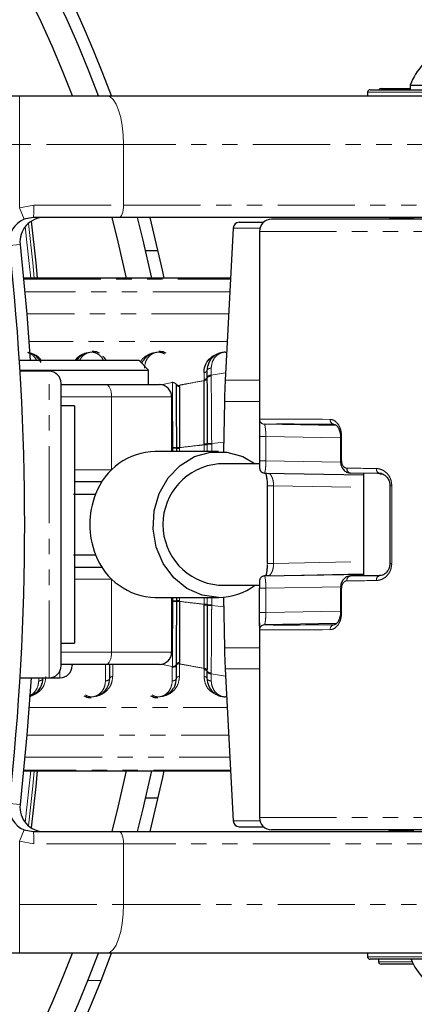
# Model space of a CAD drawing. Header units: millimetres. Extents: x 186 to 9508, y 327 to 8143.
# Tile 30 of 53: x 891 to 923, y 6103 to 6184. Entities that reach past the tile are written whole.
import ezdxf

# ---------------------------------------------------------------- set-up
doc = ezdxf.new("R2010")
doc.units = ezdxf.units.MM
doc.linetypes.add('PHANTOM', pattern=[12.7, 6.35, -1.27, 1.27, -1.27, 1.27, -1.27])
doc.layers.add('COMPONENT_GEOMETRY', color=7, linetype='Continuous')
doc.styles.add('SLDTEXTSTYLE0', font='TXT', dxfattribs={"width": 0.75})
doc.dimstyles.new('SLDDIMSTYLE0', dxfattribs={"dimtxt": 50, "dimasz": 3.302, "dimexe": 0, "dimexo": 0.0625, "dimgap": 12.5, "dimtad": 0, "dimtih": 1, "dimtoh": 1, "dimdec": 0, "dimrnd": 1e-09, "dimzin": 12, "dimdsep": 46, "dimtxsty": 'SLDTEXTSTYLE0', "dimsah": 1, "dimcen": 0.09, "dimadec": 0, "dimazin": 3, "dimtfac": 1, "dimtdec": 0, "dimtofl": 0, "dimtmove": 0, "dimatfit": 3, "dimfxl": 1, "dimfrac": 2, "dimtolj": 1, "dimtzin": 12, "dimarcsym": 0})

# ---------------------------------------------------------------- blocks, each defined once
blk = doc.blocks.new('_D_1')
at = {"layer": 'COMPONENT_GEOMETRY', "color": 7}
for p, q in [((4754.756, 6141.299), (4754.756, 3836.631)), ((349.81, 5690.113), (349.81, 3836.631)), ((349.81, 3839.806), (2478.394, 3839.806)), ((4754.756, 3839.806), (2626.172, 3839.806))]:
    blk.add_line(p, q, dxfattribs=at)
for points in [[(349.81, 3839.806), (353.112, 3839.298), (353.112, 3840.314)], [(4754.756, 3839.806), (4751.454, 3840.314), (4751.454, 3839.298)]]:
    blk.add_solid(points, dxfattribs=at)
at = {"layer": 'COMPONENT_GEOMETRY', "color": 7, "insert": (2478.394, 3864.571), "char_height": 50, "attachment_point": 1, "style": 'SLDTEXTSTYLE0'}
blk.add_mtext('4405', dxfattribs=at)

msp = doc.modelspace()

# ---------------------------------------------------------------- linework, layer by layer
at = {"color": 7, "linetype": 'Continuous', "lineweight": 25}
for p, q in [((919.551, 6178.119), (919.551, 6177.819)), ((919.551, 6178.119), (919.551, 6177.819)), ((919.751, 6178.319), (936.851, 6178.319)), ((920.651, 6178.419), (923.051, 6178.419)), ((923.051, 6178.699), (923.051, 6178.319)), ((923.051, 6178.699), (933.551, 6178.699)), ((880.669, 6177.819), (890.893, 6177.819)), ((890.893, 6177.819), (898.076, 6177.819)), ((898.076, 6177.819), (940.484, 6177.819)), ((892.019, 6167.819), (891.269, 6167.673)), ((899.102, 6167.819), (892.019, 6167.819)), ((941.51, 6167.819), (899.102, 6167.819)), ((908.975, 6167.419), (910.976, 6167.419)), ((945.081, 6167.669), (911.638, 6167.669)), ((921.445, 6167.719), (923.301, 6167.719)), ((923.301, 6167.819), (923.301, 6167.669)), ((923.301, 6167.819), (923.301, 6167.669)), ((908.476, 6166.945), (907.82, 6154.441)), ((910.638, 6166.669), (910.638, 6150.658)), ((902.272, 6165.069), (901.246, 6165.069)), ((908.26, 6162.827), (891.221, 6162.827)), ((890.872, 6156.069), (900.71, 6156.069)), ((901.51, 6155.269), (900.71, 6156.069)), ((890.922, 6155.269), (901.51, 6155.269)), ((901.51, 6154.069), (901.51, 6155.269)), ((893.31, 6155.169), (890.928, 6155.169)), ((906.32, 6155.217), (906.32, 6154.643)), ((894.31, 6130.969), (894.31, 6154.169)), ((894.31, 6154.069), (898.013, 6154.069)), ((898.013, 6154.069), (902.41, 6154.069)), ((903.41, 6153.069), (903.41, 6148.569)), ((895.41, 6152.319), (894.31, 6152.319)), ((895.41, 6152.319), (895.41, 6132.819)), ((907.76, 6152.697), (907.687, 6148.552)), ((916.979, 6150.704), (911.055, 6150.813)), ((910.64, 6149.805), (910.64, 6147.805)), ((917.313, 6149.805), (917.313, 6147.805)), ((903.828, 6148.569), (903.828, 6148.83)), ((907.276, 6148.569), (902.065, 6148.569)), ((910.681, 6147.549), (907.276, 6147.549)), ((917.313, 6147.805), (917.313, 6147.805)), ((911.048, 6146.801), (919.201, 6146.65)), ((920.694, 6146.753), (918.13, 6146.801)), ((919.201, 6146.781), (919.201, 6138.358)), ((897.675, 6146.069), (895.41, 6146.069)), ((911.277, 6145.761), (911.277, 6139.377)), ((911.277, 6145.761), (911.277, 6145.761)), ((921.383, 6145.761), (921.383, 6139.377)), ((895.41, 6139.069), (897.675, 6139.069)), ((911.048, 6138.338), (919.201, 6138.488)), ((920.569, 6138.383), (918.13, 6138.338)), ((907.276, 6137.589), (910.641, 6137.589)), ((910.64, 6135.333), (910.64, 6137.334)), ((917.313, 6137.334), (917.313, 6135.333)), ((917.313, 6137.334), (917.314, 6137.334)), ((902.065, 6136.569), (907.276, 6136.569)), ((903.41, 6136.569), (903.41, 6132.069)), ((903.828, 6136.309), (903.828, 6136.569)), ((907.687, 6136.587), (907.76, 6132.442)), ((910.638, 6134.481), (910.638, 6118.469)), ((916.987, 6134.435), (911.055, 6134.325)), ((894.31, 6132.819), (895.41, 6132.819)), ((898.013, 6131.069), (894.31, 6131.069)), ((895.21, 6131.069), (895.21, 6130.97)), ((902.41, 6131.069), (898.013, 6131.069)), ((898.31, 6129.922), (898.31, 6131.069)), ((903.81, 6129.922), (903.81, 6131.019)), ((906.32, 6130.496), (906.32, 6129.922)), ((907.82, 6130.698), (908.476, 6118.193)), ((890.931, 6129.969), (893.31, 6129.969)), ((893.31, 6129.969), (894.21, 6129.969)), ((891.221, 6122.311), (908.26, 6122.311)), ((902.272, 6120.069), (901.246, 6120.069)), ((891.269, 6117.465), (892.019, 6117.319)), ((892.019, 6117.319), (899.102, 6117.319)), ((899.102, 6117.319), (941.51, 6117.319)), ((908.975, 6117.719), (910.976, 6117.719)), ((945.081, 6117.469), (911.638, 6117.469)), ((921.445, 6117.419), (923.301, 6117.419)), ((923.301, 6117.469), (923.301, 6117.319)), ((923.301, 6117.469), (923.301, 6117.319)), ((890.893, 6107.319), (880.669, 6107.319)), ((898.076, 6107.319), (890.893, 6107.319)), ((940.484, 6107.319), (898.076, 6107.319)), ((919.551, 6107.319), (919.551, 6107.019)), ((919.551, 6107.319), (919.551, 6107.019)), ((936.851, 6106.819), (919.751, 6106.819)), ((936.851, 6106.819), (919.751, 6106.819)), ((920.451, 6106.819), (920.451, 6106.619)), ((923.315, 6106.419), (920.651, 6106.419))]:
    msp.add_line(p, q, dxfattribs=at)
at = {"color": 8, "linetype": 'PHANTOM', "lineweight": 18}
for p, q in [((937.051, 6178.119), (919.551, 6178.119)), ((890.893, 6177.819), (890.893, 6173.819)), ((890.893, 6173.819), (880.985, 6173.819)), ((899.444, 6173.819), (890.893, 6173.819)), ((890.893, 6168.6), (890.893, 6173.819)), ((899.444, 6168.819), (899.444, 6173.819)), ((941.852, 6173.819), (899.444, 6173.819)), ((890.893, 6168.6), (892.066, 6168.819)), ((890.893, 6168.6), (891.269, 6167.673)), ((892.066, 6168.819), (899.444, 6168.819)), ((899.444, 6168.819), (941.852, 6168.819)), ((910.677, 6166.945), (908.476, 6166.945)), ((910.638, 6166.669), (945.319, 6166.669)), ((890.931, 6165.598), (890.042, 6165.499)), ((908.26, 6162.827), (891.221, 6162.827)), ((891.228, 6162.755), (908.256, 6162.755)), ((908.201, 6161.7), (891.328, 6161.7)), ((908.106, 6159.895), (891.487, 6159.895)), ((907.986, 6157.607), (891.666, 6157.607)), ((906.665, 6155.424), (906.665, 6154.842)), ((893.31, 6129.969), (893.31, 6155.169)), ((906.074, 6154.501), (906.074, 6155.069)), ((906.074, 6154.397), (906.074, 6154.501)), ((906.32, 6154.643), (906.32, 6154.581)), ((906.665, 6154.842), (907.852, 6155.049)), ((906.665, 6154.842), (906.666, 6154.777)), ((907.82, 6154.441), (910.638, 6154.441)), ((902.507, 6154.05), (903.465, 6154.242)), ((903.465, 6154.242), (903.465, 6154.31)), ((903.811, 6154.053), (903.81, 6154.119)), ((904.057, 6154.028), (904.057, 6153.984)), ((904.057, 6153.984), (904.057, 6153.919)), ((898.464, 6153.069), (894.31, 6153.069)), ((898.464, 6153.069), (898.464, 6147.069)), ((903.41, 6153.069), (898.464, 6153.069)), ((910.638, 6152.697), (907.76, 6152.697)), ((911.17, 6149.805), (910.64, 6149.805)), ((911.17, 6149.805), (917.313, 6149.692)), ((911.17, 6147.805), (911.17, 6149.805)), ((917.313, 6149.805), (917.41, 6149.805)), ((917.41, 6147.805), (917.41, 6149.805)), ((903.51, 6148.849), (903.41, 6148.837)), ((903.51, 6148.849), (903.51, 6148.895)), ((903.51, 6148.569), (903.51, 6148.849)), ((903.828, 6148.874), (903.828, 6148.904)), ((903.828, 6148.83), (903.828, 6148.874)), ((904.056, 6148.89), (904.056, 6148.86)), ((904.056, 6148.86), (904.056, 6148.815)), ((904.056, 6148.815), (904.056, 6148.569)), ((906.075, 6149.154), (906.075, 6149.194)), ((906.075, 6149.127), (906.075, 6149.154)), ((906.075, 6148.569), (906.075, 6149.127)), ((906.338, 6149.209), (906.338, 6149.168)), ((906.338, 6149.168), (906.338, 6149.139)), ((906.338, 6149.139), (906.338, 6148.569)), ((907.701, 6149.336), (906.707, 6149.227)), ((906.707, 6149.227), (906.707, 6149.185)), ((911.17, 6147.805), (910.64, 6147.805)), ((917.32, 6147.691), (911.17, 6147.805)), ((917.313, 6147.805), (917.41, 6147.805)), ((895.41, 6147.069), (898.464, 6147.069)), ((898.464, 6147.069), (898.464, 6147.044)), ((919.201, 6146.631), (911.372, 6146.776)), ((911.807, 6145.761), (911.277, 6145.761)), ((911.807, 6145.761), (919.201, 6145.625)), ((911.807, 6145.761), (911.807, 6139.377)), ((921.383, 6145.761), (921.538, 6145.761)), ((921.538, 6145.761), (921.538, 6139.377)), ((911.807, 6139.377), (911.277, 6139.377)), ((911.807, 6139.377), (919.201, 6139.514)), ((921.383, 6139.377), (921.538, 6139.377)), ((919.201, 6138.507), (911.372, 6138.363)), ((898.464, 6138.069), (895.41, 6138.069)), ((898.464, 6138.095), (898.464, 6138.069)), ((898.464, 6138.069), (898.464, 6132.069)), ((917.331, 6137.447), (911.17, 6137.334)), ((911.17, 6137.334), (910.64, 6137.334)), ((911.17, 6137.334), (911.17, 6135.333)), ((917.314, 6137.334), (917.41, 6137.334)), ((917.41, 6137.334), (917.41, 6135.333)), ((903.51, 6136.289), (903.41, 6136.302)), ((903.51, 6136.244), (903.51, 6136.289)), ((903.828, 6136.265), (903.828, 6136.309)), ((903.828, 6136.235), (903.828, 6136.264)), ((904.056, 6136.569), (904.056, 6136.323)), ((904.056, 6136.323), (904.056, 6136.279)), ((904.056, 6136.279), (904.056, 6136.248)), ((906.075, 6136.012), (906.075, 6136.569)), ((906.075, 6135.984), (906.075, 6136.012)), ((906.075, 6135.944), (906.075, 6135.984)), ((906.338, 6136.569), (906.338, 6136)), ((906.338, 6136), (906.338, 6135.971)), ((906.338, 6135.971), (906.338, 6135.93)), ((906.707, 6136.569), (906.707, 6135.954)), ((906.707, 6135.954), (906.707, 6135.912)), ((907.701, 6135.803), (906.707, 6135.912)), ((911.17, 6135.333), (910.64, 6135.333)), ((911.17, 6135.333), (917.313, 6135.447)), ((917.41, 6135.333), (917.313, 6135.333)), ((894.31, 6132.069), (898.464, 6132.069)), ((898.464, 6132.069), (903.41, 6132.069)), ((910.638, 6132.442), (907.76, 6132.442)), ((897.965, 6129.715), (897.965, 6131.069)), ((898.557, 6131.069), (898.557, 6130.069)), ((902.507, 6131.089), (903.465, 6130.896)), ((903.81, 6131.019), (903.811, 6131.086)), ((904.057, 6131.22), (904.057, 6131.111)), ((904.057, 6131.111), (904.057, 6130.069)), ((894.21, 6129.969), (894.21, 6130.533)), ((903.465, 6129.715), (903.465, 6130.828)), ((906.074, 6130.699), (906.074, 6130.742)), ((906.074, 6130.637), (906.074, 6130.699)), ((906.074, 6130.069), (906.074, 6130.637)), ((906.32, 6130.601), (906.32, 6130.558)), ((906.32, 6130.558), (906.32, 6130.496)), ((906.666, 6130.361), (906.665, 6130.297)), ((906.665, 6130.297), (907.852, 6130.089)), ((906.665, 6130.297), (906.665, 6129.715)), ((907.82, 6130.698), (910.638, 6130.698)), ((892.465, 6129.715), (892.465, 6129.969)), ((891.666, 6127.531), (907.986, 6127.531)), ((891.487, 6125.244), (908.106, 6125.244)), ((891.328, 6123.439), (908.201, 6123.439)), ((891.221, 6122.312), (908.26, 6122.312)), ((908.256, 6122.384), (891.228, 6122.384)), ((890.931, 6119.541), (890.042, 6119.64)), ((910.677, 6118.193), (908.476, 6118.193)), ((910.638, 6118.469), (945.319, 6118.469)), ((890.893, 6116.539), (891.269, 6117.465)), ((890.893, 6116.539), (890.893, 6111.319)), ((892.066, 6116.319), (890.893, 6116.539)), ((899.444, 6116.319), (892.066, 6116.319)), ((899.444, 6116.319), (899.444, 6111.319)), ((941.852, 6116.319), (899.444, 6116.319)), ((880.985, 6111.319), (890.893, 6111.319)), ((890.893, 6107.319), (890.893, 6111.319)), ((890.893, 6111.319), (899.444, 6111.319)), ((899.444, 6111.319), (941.852, 6111.319)), ((919.551, 6107.019), (937.051, 6107.019)), ((920.451, 6106.619), (923.214, 6106.619)), ((897.59, 6105.069), (896.513, 6105.069))]:
    msp.add_line(p, q, dxfattribs=at)
at = {"color": 8, "linetype": 'PHANTOM', "lineweight": 18, "flags": 128}
for points in [[(898.076, 6177.819), (898.343, 6177.742), (898.599, 6177.515), (898.836, 6177.145), (899.043, 6176.648), (899.213, 6176.042), (899.34, 6175.35), (899.417, 6174.6), (899.444, 6173.819)], [(899.444, 6168.819), (899.437, 6168.624), (899.418, 6168.437), (899.386, 6168.264), (899.344, 6168.112), (899.292, 6167.988), (899.233, 6167.895), (899.168, 6167.838), (899.102, 6167.819)], [(891.8, 6162.827), (891.679, 6164.043), (891.349, 6167.059)], [(891.612, 6167.333), (891.97, 6164.072), (892.093, 6162.827)], [(898.013, 6154.069), (898.101, 6154.05), (898.186, 6153.993), (898.264, 6153.901), (898.332, 6153.776), (898.388, 6153.625), (898.429, 6153.452), (898.455, 6153.264), (898.464, 6153.069)], [(898.013, 6131.069), (898.101, 6131.088), (898.186, 6131.145), (898.264, 6131.238), (898.332, 6131.362), (898.388, 6131.514), (898.429, 6131.687), (898.455, 6131.874), (898.464, 6132.069)], [(891.349, 6118.08), (891.679, 6121.096), (891.8, 6122.311)], [(892.093, 6122.311), (891.97, 6121.066), (891.612, 6117.806)], [(899.102, 6117.319), (899.168, 6117.3), (899.233, 6117.243), (899.292, 6117.151), (899.344, 6117.026), (899.386, 6116.875), (899.418, 6116.702), (899.437, 6116.514), (899.444, 6116.319)], [(898.076, 6107.319), (898.343, 6107.396), (898.599, 6107.624), (898.836, 6107.993), (899.043, 6108.491), (899.213, 6109.097), (899.34, 6109.789), (899.417, 6110.539), (899.444, 6111.319)]]:
    msp.add_lwpolyline(points, dxfattribs=at)
at = {"color": 7, "linetype": 'Continuous', "lineweight": 25, "flags": 128}
for points in [[(891.839, 6167.502), (892.214, 6164.097), (892.34, 6162.827)], [(899.693, 6162.827), (899.016, 6165.803), (898.501, 6167.819)], [(900.57, 6167.819), (901.012, 6166.058), (901.737, 6162.827)], [(901.603, 6167.819), (902.644, 6163.373), (902.758, 6162.827)], [(890.931, 6165.598), (891.491, 6159.856), (891.772, 6156.069)], [(907.276, 6136.569), (905.932, 6136.758), (904.672, 6137.311), (903.576, 6138.195), (902.712, 6139.354), (902.136, 6140.715), (901.882, 6142.193), (901.967, 6143.694), (902.385, 6145.124), (903.111, 6146.394), (904.099, 6147.423), (905.286, 6148.148), (906.598, 6148.522), (907.953, 6148.522), (909.265, 6148.148), (910.29, 6147.549)], [(911.048, 6138.338), (910.971, 6138.329), (910.928, 6138.317)], [(891.828, 6129.969), (891.491, 6125.282), (890.931, 6119.541)], [(892.34, 6122.311), (892.214, 6121.041), (891.839, 6117.636)], [(898.501, 6117.319), (899.016, 6119.335), (899.693, 6122.311)], [(901.737, 6122.311), (901.012, 6119.081), (900.57, 6117.319)], [(902.758, 6122.311), (902.644, 6121.765), (901.603, 6117.319)]]:
    msp.add_lwpolyline(points, dxfattribs=at)
at = {"color": 7, "linetype": 'Continuous', "lineweight": 25}
for centre, radius, start, end in [((803.81, 6142.569), 101, 90, 339.57323), ((803.81, 6142.569), 101, 20.42677, 90), ((803.81, 6142.569), 100, 20.6403, 339.3597), ((803.81, 6142.569), 98, 21.0814, 338.9186), ((928.301, 6176.62), 5.647, 117.70087, 158.38979), ((919.751, 6178.119), 0.2, 90, 180), ((920.651, 6178.219), 0.2, 90, 150), ((892.019, 6165.819), 2, 112.04166, 186.35649), ((892.919, 6165.819), 2, 90, 186.35649), ((908.975, 6166.919), 0.5, 90, 177), ((911.638, 6166.669), 1, 90, 180), ((921.445, 6167.219), 0.5, 90, 115.84193), ((683.31, 6142.569), 208, 353.64351, 6.35649), ((893.31, 6154.169), 1, 0, 90), ((957.752, 6151.824), 50, 177, 179), ((902.41, 6153.069), 1, 0, 90), ((902.185, 6143.202), 5.369, 91.28485, 159.64484), ((907.686, 6142.569), 4.997, 94.70681, 265.29319), ((918.197, 6147.155), 0.361, 172.72817, 259.27056), ((911.055, 6147.2), 0.399, 245.26176, 269.07235), ((903.254, 6142.569), 6.595, 157.72302, 202.27698), ((902.21, 6141.972), 5.405, 200.61368, 268.45663), ((907.243, 6141.632), 5.063, 270.37442, 307.01307), ((902.41, 6132.069), 1, 270, 0), ((957.752, 6133.315), 50, 181, 183), ((893.31, 6130.969), 1, 270, 0), ((894.21, 6130.969), 1, 270, 0), ((892.019, 6119.319), 2, 173.64351, 247.95834), ((892.919, 6119.319), 2, 173.64351, 270), ((908.975, 6118.219), 0.5, 183, 270), ((911.638, 6118.469), 1, 180, 270), ((921.445, 6117.919), 0.5, 244.15807, 270), ((919.751, 6107.019), 0.2, 180, 270), ((928.301, 6109.069), 5.647, 203.47789, 242.29913), ((920.651, 6106.619), 0.2, 180, 270)]:
    msp.add_arc(centre, radius, start, end, dxfattribs=at)
at = {"color": 8, "linetype": 'PHANTOM', "lineweight": 18}
for centre, radius, start, end in [((886.701, 6168.57), 5.37, 351.96611, 2.66233), ((906.1, 6154.741), 0.241, 263.77682, 336.05829), ((906.629, 6154.506), 0.338, 83.77682, 156.05829), ((903.505, 6153.906), 0.338, 25.61759, 96.79022), ((904.028, 6154.159), 0.242, 206.04079, 276.883), ((911.062, 6151.213), 0.4, 179.99124, 269.02052), ((916.83, 6151.176), 0.366, 174.07079, 261.52084), ((903.575, 6147.326), 1.525, 80.42762, 92.43389), ((904.006, 6149.971), 1.082, 260.53807, 272.6216), ((904.01, 6149.905), 1.09, 260.43264, 272.43283), ((906.123, 6150.731), 1.537, 268.20123, 278.05155), ((906.128, 6150.841), 1.715, 268.21149, 277.03687), ((906.636, 6146.846), 2.381, 88.28304, 97.18478), ((920.623, 6147.117), 0.354, 170.51852, 254.68342), ((918.197, 6137.983), 0.361, 100.72944, 187.27183), ((920.623, 6138.021), 0.354, 105.31658, 189.48148), ((903.575, 6137.813), 1.525, 267.56611, 279.57238), ((904.01, 6135.234), 1.09, 87.56717, 99.56736), ((904.006, 6135.167), 1.082, 87.3784, 99.46193), ((906.128, 6134.297), 1.715, 82.96313, 91.78851), ((906.123, 6134.408), 1.537, 81.94845, 91.79877), ((906.636, 6138.292), 2.381, 262.81522, 271.71696), ((911.062, 6133.925), 0.4, 90.97948, 180.00876), ((916.83, 6133.963), 0.366, 98.47916, 185.92921), ((903.505, 6131.232), 0.338, 263.20978, 334.38241), ((904.028, 6130.98), 0.242, 83.11699, 153.95921), ((906.1, 6130.501), 0.242, 24.27163, 96.07995), ((906.1, 6130.398), 0.241, 23.94171, 96.22318), ((906.629, 6130.633), 0.338, 203.94171, 276.22318), ((886.701, 6116.569), 5.37, 357.33767, 8.03389)]:
    msp.add_arc(centre, radius, start, end, dxfattribs=at)
for centre, major_axis, ratio, start_param, end_param in [((938.638, 6150.754), (28, -0.453), 0.005884, 2.484714, 3.100424), ((938.631, 6150.354), (27.6, -0.453), 0.005969, 2.484717, 3.100427), ((938.638, 6146.754), (28, -0.453), 0.005884, 2.286203, 2.408156), ((938.631, 6146.354), (27.6, -0.453), 0.005969, 2.286206, 2.408159), ((938.631, 6138.784), (27.6, 0.453), 0.005969, 3.875026, 3.996979), ((938.638, 6138.384), (28, 0.453), 0.005884, 3.875029, 3.996982), ((938.631, 6134.784), (27.6, 0.453), 0.005969, 3.182759, 3.798469), ((938.638, 6134.384), (28, 0.453), 0.005884, 3.182761, 3.798472)]:
    msp.add_ellipse(centre, major_axis=major_axis, ratio=ratio, start_param=start_param, end_param=end_param, dxfattribs=at)
at = {"color": 7, "linetype": 'Continuous', "lineweight": 25}
for centre, major_axis, start_param, end_param in [((938.631, 6146.354), (27.6, -0.453), 3.176984, 3.298937), ((938.631, 6138.784), (27.6, 0.453), 2.984248, 3.106201)]:
    msp.add_ellipse(centre, major_axis=major_axis, ratio=0.005969, start_param=start_param, end_param=end_param, dxfattribs=at)
for points, knots in [([(892.651, 6155.897), (892.549, 6156.06), (892.379, 6156.333), (891.984, 6156.581), (891.71, 6156.689), (891.578, 6156.701), (891.554, 6156.703)], [0, 0, 0, 0, 0.456921, 0.767867, 0.959152, 1, 1, 1, 1]), ([(896.463, 6156.685), (896.429, 6156.676), (896.268, 6156.633), (895.923, 6156.461), (895.68, 6156.241), (895.585, 6156.075), (895.582, 6156.069)], [0, 0, 0, 0, 0.081369, 0.39528, 0.980228, 1, 1, 1, 1]), ([(897.458, 6156.646), (897.351, 6156.699), (897.166, 6156.791), (896.946, 6156.803), (896.854, 6156.808)], [0, 0, 0, 0, 0.582959, 1, 1, 1, 1]), ([(898.017, 6156.069), (897.965, 6156.157), (897.896, 6156.275), (897.78, 6156.371), (897.751, 6156.396)], [0, 0, 0, 0, 0.746078, 1, 1, 1, 1]), ([(901.963, 6156.685), (901.929, 6156.676), (901.769, 6156.633), (901.416, 6156.463), (901.149, 6156.171), (900.976, 6155.932), (900.957, 6155.837), (900.955, 6155.825)], [0, 0, 0, 0, 0.0629719, 0.3059102, 0.7586061, 0.968464, 1, 1, 1, 1]), ([(902.958, 6156.646), (902.851, 6156.699), (902.666, 6156.791), (902.446, 6156.803), (902.354, 6156.808)], [0, 0, 0, 0, 0.582959, 1, 1, 1, 1]), ([(906.074, 6155.069), (906.074, 6155.093), (906.077, 6155.334), (906.189, 6155.77), (906.542, 6156.26), (906.995, 6156.541), (907.3, 6156.664), (907.443, 6156.678), (907.454, 6156.679)], [0, 0, 0, 0, 0.034092, 0.345994, 0.646826, 0.854084, 0.988686, 1, 1, 1, 1]), ([(907.94, 6156.714), (907.897, 6156.72), (907.752, 6156.74), (907.491, 6156.701), (907.139, 6156.586), (906.748, 6156.319), (906.401, 6155.855), (906.348, 6155.44), (906.32, 6155.217)], [0, 0, 0, 0, 0.041508, 0.143391, 0.250153, 0.424353, 0.689715, 1, 1, 1, 1]), ([(906.32, 6154.58), (906.32, 6154.498), (906.322, 6154.052), (906.326, 6153.233), (906.332, 6151.566), (906.335, 6150.189), (906.338, 6149.209)], [0, 0, 0, 0, 0.055685, 0.303138, 0.50423, 1, 1, 1, 1]), ([(903.828, 6148.904), (903.828, 6149.001), (903.825, 6149.947), (903.821, 6151.276), (903.815, 6152.888), (903.812, 6153.63), (903.811, 6154.053)], [0, 0, 0, 0, 0.051672, 0.505066, 0.717512, 1, 1, 1, 1]), ([(904.057, 6153.919), (904.057, 6153.889), (904.057, 6153.491), (904.057, 6152.738), (904.056, 6151.124), (904.056, 6149.813), (904.056, 6148.89)], [0, 0, 0, 0, 0.021195, 0.282969, 0.495586, 1, 1, 1, 1]), ([(906.075, 6149.194), (906.075, 6149.268), (906.074, 6150.227), (906.074, 6151.563), (906.074, 6153.126), (906.074, 6153.908), (906.074, 6154.33), (906.074, 6154.397)], [0, 0, 0, 0, 0.038421, 0.501138, 0.704054, 0.953619, 1, 1, 1, 1]), ([(910.643, 6151.023), (910.641, 6150.978), (910.637, 6150.858), (910.638, 6150.509), (910.64, 6150.122), (910.64, 6149.882), (910.64, 6149.805)], [0, 0, 0, 0, 0.200944, 0.5335, 0.849233, 1, 1, 1, 1]), ([(916.796, 6150.799), (916.829, 6150.799), (916.895, 6150.797), (917.074, 6150.637), (917.22, 6150.372), (917.307, 6150.076), (917.306, 6149.877), (917.305, 6149.805)], [0, 0, 0, 0, 0.239021, 0.46323, 0.666668, 0.879951, 1, 1, 1, 1]), ([(910.64, 6147.805), (910.64, 6147.775), (910.64, 6147.677), (910.64, 6147.569), (910.641, 6147.514), (910.641, 6147.51)], [0, 0, 0, 0, 0.293007, 0.958254, 1, 1, 1, 1]), ([(910.641, 6147.51), (910.642, 6147.47), (910.642, 6147.359), (910.646, 6147.251), (910.651, 6147.181), (910.663, 6147.109), (910.69, 6147.029), (910.743, 6146.943), (910.813, 6146.871), (910.872, 6146.85), (910.891, 6146.843)], [0, 0, 0, 0, 0.13772, 0.381793, 0.545478, 0.633775, 0.708839, 0.812444, 0.940276, 1, 1, 1, 1]), ([(917.322, 6147.805), (917.32, 6147.763), (917.312, 6147.597), (917.4, 6147.304), (917.593, 6147.014), (917.857, 6146.833), (918.043, 6146.815), (918.129, 6146.806)], [0, 0, 0, 0, 0.082159, 0.32898, 0.593444, 0.813621, 1, 1, 1, 1]), ([(911.167, 6146.747), (911.175, 6146.72), (911.203, 6146.623), (911.247, 6146.349), (911.276, 6146.022), (911.274, 6145.826), (911.274, 6145.761)], [0, 0, 0, 0, 0.145002, 0.521085, 0.843363, 1, 1, 1, 1]), ([(920.552, 6146.75), (920.644, 6146.745), (920.831, 6146.737), (921.103, 6146.524), (921.288, 6146.243), (921.377, 6145.976), (921.375, 6145.817), (921.374, 6145.761)], [0, 0, 0, 0, 0.262738, 0.529198, 0.738317, 0.908061, 1, 1, 1, 1]), ([(895.338, 6145.069), (895.574, 6145.069), (896.175, 6145.069), (896.782, 6145.069), (897.151, 6145.069)], [0, 0, 0, 0, 0.391515, 1, 1, 1, 1]), ([(895.338, 6140.069), (895.574, 6140.069), (896.175, 6140.069), (896.782, 6140.069), (897.151, 6140.069)], [0, 0, 0, 0, 0.391514, 1, 1, 1, 1]), ([(911.272, 6139.286), (911.272, 6139.219), (911.27, 6139.019), (911.237, 6138.718), (911.195, 6138.48), (911.173, 6138.412), (911.169, 6138.4)], [0, 0, 0, 0, 0.180362, 0.533424, 0.916142, 1, 1, 1, 1]), ([(921.381, 6139.377), (921.382, 6139.372), (921.392, 6139.271), (921.347, 6139.064), (921.231, 6138.788), (921.031, 6138.551), (920.781, 6138.388), (920.614, 6138.381), (920.533, 6138.378)], [0, 0, 0, 0, 0.00821, 0.166547, 0.333583, 0.531421, 0.774882, 1, 1, 1, 1]), ([(910.929, 6138.314), (910.895, 6138.301), (910.829, 6138.276), (910.754, 6138.207), (910.703, 6138.134), (910.674, 6138.067), (910.66, 6138.016), (910.654, 6137.975), (910.647, 6137.916), (910.644, 6137.823), (910.641, 6137.643), (910.64, 6137.466), (910.64, 6137.364), (910.64, 6137.334)], [0, 0, 0, 0, 0.078691, 0.156184, 0.2223, 0.277849, 0.321457, 0.360493, 0.418109, 0.594488, 0.774867, 0.932549, 1, 1, 1, 1]), ([(918.126, 6138.326), (918.043, 6138.321), (917.864, 6138.309), (917.622, 6138.145), (917.431, 6137.892), (917.32, 6137.604), (917.326, 6137.407), (917.329, 6137.334)], [0, 0, 0, 0, 0.180237, 0.391966, 0.613017, 0.85466, 1, 1, 1, 1]), ([(903.811, 6131.086), (903.811, 6131.118), (903.813, 6131.525), (903.816, 6132.297), (903.822, 6133.948), (903.826, 6135.291), (903.828, 6136.235)], [0, 0, 0, 0, 0.022107, 0.283651, 0.496206, 1, 1, 1, 1]), ([(904.056, 6136.248), (904.056, 6136.156), (904.056, 6135.234), (904.056, 6133.939), (904.057, 6132.362), (904.057, 6131.635), (904.057, 6131.22)], [0, 0, 0, 0, 0.050673, 0.503819, 0.716324, 1, 1, 1, 1]), ([(906.074, 6130.742), (906.074, 6130.809), (906.074, 6131.232), (906.074, 6132.014), (906.074, 6133.64), (906.074, 6134.986), (906.075, 6135.944)], [0, 0, 0, 0, 0.0466064, 0.2962956, 0.499313, 1, 1, 1, 1]), ([(906.338, 6135.93), (906.338, 6135.855), (906.335, 6134.875), (906.331, 6133.508), (906.326, 6131.906), (906.323, 6131.103), (906.321, 6130.669), (906.32, 6130.601)], [0, 0, 0, 0, 0.038183, 0.500666, 0.703622, 0.953369, 1, 1, 1, 1]), ([(910.639, 6134.235), (910.639, 6134.245), (910.636, 6134.335), (910.638, 6134.635), (910.64, 6135.016), (910.64, 6135.256), (910.64, 6135.333)], [0, 0, 0, 0, 0.047595, 0.443972, 0.820299, 1, 1, 1, 1]), ([(917.31, 6135.333), (917.311, 6135.319), (917.32, 6135.19), (917.275, 6134.943), (917.165, 6134.644), (917.007, 6134.429), (916.86, 6134.331), (916.807, 6134.332), (916.783, 6134.332)], [0, 0, 0, 0, 0.023937, 0.213792, 0.408242, 0.610928, 0.824119, 1, 1, 1, 1]), ([(891.665, 6128.457), (891.681, 6128.46), (891.829, 6128.482), (892.113, 6128.627), (892.446, 6128.897), (892.738, 6129.338), (892.783, 6129.701), (892.81, 6129.922)], [0, 0, 0, 0, 0.019593, 0.174111, 0.402339, 0.637038, 1, 1, 1, 1]), ([(897.168, 6128.453), (897.201, 6128.462), (897.362, 6128.505), (897.712, 6128.676), (897.995, 6128.964), (898.248, 6129.396), (898.284, 6129.701), (898.31, 6129.922)], [0, 0, 0, 0, 0.0414369, 0.2012956, 0.4991793, 0.6372704, 1, 1, 1, 1]), ([(902.668, 6128.453), (902.701, 6128.462), (902.862, 6128.505), (903.212, 6128.676), (903.495, 6128.964), (903.748, 6129.396), (903.784, 6129.701), (903.81, 6129.922)], [0, 0, 0, 0, 0.041437, 0.201296, 0.499179, 0.63727, 1, 1, 1, 1]), ([(906.32, 6129.922), (906.347, 6129.701), (906.397, 6129.301), (906.726, 6128.846), (907.104, 6128.569), (907.471, 6128.44), (907.752, 6128.399), (907.899, 6128.418), (907.94, 6128.424)], [0, 0, 0, 0, 0.30587, 0.554704, 0.73129, 0.855194, 0.959996, 1, 1, 1, 1]), ([(896.172, 6128.493), (896.28, 6128.439), (896.464, 6128.347), (896.685, 6128.336), (896.777, 6128.331)], [0, 0, 0, 0, 0.582959, 1, 1, 1, 1]), ([(901.672, 6128.493), (901.78, 6128.439), (901.964, 6128.347), (902.185, 6128.336), (902.277, 6128.331)], [0, 0, 0, 0, 0.582959, 1, 1, 1, 1])]:
    msp.add_open_spline(points, degree=3, knots=knots, dxfattribs=at)
at = {"color": 8, "linetype": 'PHANTOM', "lineweight": 18}
for points, knots in [([(892.299, 6156.069), (892.218, 6156.2), (892.084, 6156.416), (891.801, 6156.625), (891.615, 6156.682), (891.555, 6156.7)], [0, 0, 0, 0, 0.507087, 0.841264, 1, 1, 1, 1]), ([(891.555, 6156.692), (891.605, 6156.688), (891.788, 6156.673), (892.128, 6156.545), (892.479, 6156.347), (892.616, 6156.146), (892.668, 6156.069)], [0, 0, 0, 0, 0.097436, 0.355754, 0.751941, 1, 1, 1, 1]), ([(895.446, 6156.069), (895.567, 6156.206), (895.769, 6156.435), (896.141, 6156.603), (896.332, 6156.654), (896.372, 6156.664)], [0, 0, 0, 0, 0.536909, 0.901806, 1, 1, 1, 1]), ([(897.799, 6156.069), (897.719, 6156.201), (897.587, 6156.419), (897.282, 6156.63), (897.021, 6156.724), (896.794, 6156.746), (896.569, 6156.713), (896.326, 6156.615), (896.037, 6156.408), (895.906, 6156.2), (895.824, 6156.069)], [0, 0, 0, 0, 0.211131, 0.350207, 0.437597, 0.506092, 0.574437, 0.663676, 0.789162, 1, 1, 1, 1]), ([(900.816, 6155.908), (900.833, 6155.937), (900.949, 6156.145), (901.243, 6156.413), (901.641, 6156.604), (901.832, 6156.654), (901.872, 6156.664)], [0, 0, 0, 0, 0.087955, 0.617141, 0.918818, 1, 1, 1, 1]), ([(902.813, 6156.585), (902.787, 6156.604), (902.702, 6156.666), (902.519, 6156.722), (902.294, 6156.746), (902.069, 6156.713), (901.826, 6156.615), (901.54, 6156.405), (901.243, 6156.012), (901.194, 6155.643), (901.165, 6155.424)], [0, 0, 0, 0, 0.039867, 0.126673, 0.194708, 0.262596, 0.351237, 0.475884, 0.688008, 1, 1, 1, 1]), ([(907.94, 6156.724), (907.892, 6156.731), (907.776, 6156.746), (907.569, 6156.712), (907.326, 6156.616), (907.04, 6156.405), (906.743, 6156.013), (906.694, 6155.643), (906.665, 6155.424)], [0, 0, 0, 0, 0.057028, 0.136523, 0.240319, 0.386276, 0.634666, 1, 1, 1, 1]), ([(906.32, 6155.217), (906.326, 6155.235), (906.343, 6155.285), (906.412, 6155.355), (906.528, 6155.413), (906.619, 6155.42), (906.665, 6155.424)], [0, 0, 0, 0, 0.161092, 0.440728, 0.720364, 1, 1, 1, 1]), ([(906.32, 6154.58), (906.312, 6154.558), (906.297, 6154.512), (906.238, 6154.455), (906.162, 6154.413), (906.103, 6154.402), (906.074, 6154.397)], [0, 0, 0, 0, 0.250067, 0.5000787, 0.75005, 1, 1, 1, 1]), ([(906.32, 6154.581), (906.326, 6154.598), (906.343, 6154.645), (906.412, 6154.712), (906.528, 6154.767), (906.62, 6154.774), (906.666, 6154.777)], [0, 0, 0, 0, 0.160996, 0.440664, 0.720332, 1, 1, 1, 1]), ([(906.666, 6154.777), (906.671, 6154.246), (906.678, 6153.439), (906.693, 6151.596), (906.701, 6150.236), (906.707, 6149.227)], [0, 0, 0, 0, 0.331863, 0.504238, 1, 1, 1, 1]), ([(903.51, 6148.895), (903.509, 6149.034), (903.504, 6149.675), (903.497, 6150.657), (903.489, 6151.705), (903.479, 6152.902), (903.471, 6153.674), (903.465, 6154.242)], [0, 0, 0, 0, 0.071059, 0.328707, 0.508594, 0.637825, 1, 1, 1, 1]), ([(903.81, 6154.119), (903.818, 6154.101), (903.834, 6154.064), (903.892, 6154.02), (903.969, 6153.989), (904.027, 6153.986), (904.057, 6153.984)], [0, 0, 0, 0, 0.249999, 0.499999, 0.749999, 1, 1, 1, 1]), ([(904.057, 6154.028), (904.283, 6154.07), (904.955, 6154.196), (905.627, 6154.316), (906.074, 6154.397)], [0, 0, 0, 0, 0.336526, 1, 1, 1, 1]), ([(910.662, 6151.213), (910.655, 6151.203), (910.646, 6151.189), (910.643, 6151.06), (910.643, 6151.023)], [0, 0, 0, 0, 0.712154, 1, 1, 1, 1]), ([(917.41, 6149.805), (917.4, 6149.957), (917.38, 6150.26), (917.224, 6150.667), (916.996, 6150.987), (916.729, 6151.179), (916.547, 6151.203), (916.466, 6151.213)], [0, 0, 0, 0, 0.199752, 0.399876, 0.607041, 0.826549, 1, 1, 1, 1]), ([(911.17, 6149.805), (911.169, 6149.86), (911.167, 6150.032), (911.15, 6150.313), (911.118, 6150.587), (911.082, 6150.775), (911.064, 6150.8), (911.055, 6150.813)], [0, 0, 0, 0, 0.100508, 0.312181, 0.53761, 0.768432, 1, 1, 1, 1]), ([(903.828, 6148.874), (903.825, 6148.876), (903.814, 6148.88), (903.754, 6148.887), (903.646, 6148.893), (903.555, 6148.895), (903.51, 6148.895)], [0, 0, 0, 0, 0.161023, 0.440682, 0.720341, 1, 1, 1, 1]), ([(906.075, 6149.127), (905.875, 6149.104), (905.201, 6149.027), (904.529, 6148.947), (904.056, 6148.89)], [0, 0, 0, 0, 0.297159, 1, 1, 1, 1]), ([(906.707, 6149.185), (906.661, 6149.185), (906.569, 6149.185), (906.446, 6149.18), (906.369, 6149.174), (906.347, 6149.17), (906.338, 6149.168)], [0, 0, 0, 0, 0.279621, 0.559243, 0.838864, 1, 1, 1, 1]), ([(906.707, 6149.185), (906.707, 6149.085), (906.707, 6148.88), (906.707, 6148.675), (906.707, 6148.569)], [0, 0, 0, 0, 0.486157, 1, 1, 1, 1]), ([(911.048, 6146.801), (911.062, 6146.814), (911.088, 6146.84), (911.125, 6147.035), (911.154, 6147.315), (911.168, 6147.59), (911.17, 6147.754), (911.17, 6147.805)], [0, 0, 0, 0, 0.229764, 0.461988, 0.689005, 0.904491, 1, 1, 1, 1]), ([(917.839, 6147.201), (917.799, 6147.206), (917.712, 6147.216), (917.59, 6147.3), (917.49, 6147.437), (917.423, 6147.61), (917.414, 6147.74), (917.41, 6147.805)], [0, 0, 0, 0, 0.18302, 0.400043, 0.604373, 0.802384, 1, 1, 1, 1]), ([(921.538, 6145.761), (921.526, 6145.904), (921.502, 6146.188), (921.321, 6146.571), (921.049, 6146.89), (920.688, 6147.124), (920.415, 6147.158), (920.274, 6147.176)], [0, 0, 0, 0, 0.178374, 0.356819, 0.547919, 0.766995, 1, 1, 1, 1]), ([(911.807, 6145.761), (911.807, 6145.784), (911.805, 6145.899), (911.789, 6146.038), (911.745, 6146.269), (911.662, 6146.512), (911.519, 6146.729), (911.421, 6146.76), (911.372, 6146.776)], [0, 0, 0, 0, 0.037552, 0.192543, 0.235301, 0.473994, 0.7355, 1, 1, 1, 1]), ([(911.807, 6139.377), (911.807, 6139.355), (911.805, 6139.24), (911.789, 6139.101), (911.745, 6138.869), (911.662, 6138.626), (911.519, 6138.41), (911.421, 6138.379), (911.372, 6138.363)], [0, 0, 0, 0, 0.037552, 0.192543, 0.235301, 0.473994, 0.7355, 1, 1, 1, 1]), ([(921.538, 6139.377), (921.526, 6139.235), (921.502, 6138.95), (921.321, 6138.567), (921.049, 6138.249), (920.688, 6138.015), (920.415, 6137.981), (920.274, 6137.963)], [0, 0, 0, 0, 0.178374, 0.356819, 0.547919, 0.766995, 1, 1, 1, 1]), ([(911.048, 6138.338), (911.062, 6138.325), (911.088, 6138.299), (911.125, 6138.104), (911.154, 6137.824), (911.168, 6137.548), (911.17, 6137.384), (911.17, 6137.334)], [0, 0, 0, 0, 0.229764, 0.461988, 0.689005, 0.904491, 1, 1, 1, 1]), ([(917.839, 6137.938), (917.799, 6137.933), (917.712, 6137.922), (917.59, 6137.838), (917.49, 6137.702), (917.423, 6137.528), (917.414, 6137.399), (917.41, 6137.334)], [0, 0, 0, 0, 0.18302, 0.400043, 0.604373, 0.802384, 1, 1, 1, 1]), ([(903.465, 6130.896), (903.471, 6131.466), (903.479, 6132.239), (903.489, 6133.439), (903.497, 6134.487), (903.505, 6135.467), (903.509, 6136.107), (903.51, 6136.244)], [0, 0, 0, 0, 0.363104, 0.492334, 0.672218, 0.929868, 1, 1, 1, 1]), ([(903.51, 6136.289), (903.51, 6136.325), (903.51, 6136.419), (903.51, 6136.512), (903.51, 6136.569)], [0, 0, 0, 0, 0.389424, 1, 1, 1, 1]), ([(903.828, 6136.264), (903.825, 6136.263), (903.814, 6136.258), (903.754, 6136.251), (903.646, 6136.245), (903.555, 6136.244), (903.51, 6136.244)], [0, 0, 0, 0, 0.161031, 0.440687, 0.720344, 1, 1, 1, 1]), ([(906.075, 6136.012), (905.875, 6136.035), (905.201, 6136.112), (904.529, 6136.192), (904.056, 6136.248)], [0, 0, 0, 0, 0.297159, 1, 1, 1, 1]), ([(906.707, 6135.953), (906.661, 6135.954), (906.569, 6135.954), (906.446, 6135.959), (906.369, 6135.965), (906.347, 6135.969), (906.338, 6135.971)], [0, 0, 0, 0, 0.279621, 0.559243, 0.838864, 1, 1, 1, 1]), ([(906.707, 6135.912), (906.706, 6135.751), (906.703, 6135.089), (906.696, 6134.088), (906.689, 6133.043), (906.679, 6131.787), (906.671, 6130.974), (906.666, 6130.361)], [0, 0, 0, 0, 0.078702, 0.324589, 0.496687, 0.620034, 1, 1, 1, 1]), ([(911.17, 6135.333), (911.169, 6135.278), (911.167, 6135.107), (911.15, 6134.825), (911.118, 6134.552), (911.082, 6134.364), (911.064, 6134.338), (911.055, 6134.325)], [0, 0, 0, 0, 0.100508, 0.312181, 0.53761, 0.768432, 1, 1, 1, 1]), ([(917.41, 6135.333), (917.4, 6135.182), (917.38, 6134.878), (917.224, 6134.472), (916.996, 6134.152), (916.729, 6133.959), (916.547, 6133.936), (916.466, 6133.925)], [0, 0, 0, 0, 0.199752, 0.3998764, 0.6070408, 0.826549, 1, 1, 1, 1]), ([(910.662, 6133.925), (910.655, 6133.94), (910.643, 6133.969), (910.641, 6134.15), (910.639, 6134.235)], [0, 0, 0, 0, 0.53209, 1, 1, 1, 1]), ([(903.465, 6130.828), (903.511, 6130.832), (903.603, 6130.839), (903.719, 6130.892), (903.787, 6130.957), (903.804, 6131.003), (903.81, 6131.019)], [0, 0, 0, 0, 0.279617, 0.559234, 0.838851, 1, 1, 1, 1]), ([(904.057, 6131.111), (904.027, 6131.112), (903.969, 6131.116), (903.892, 6131.097), (903.834, 6131.064), (903.818, 6131.034), (903.81, 6131.019)], [0, 0, 0, 0, 0.249976, 0.499962, 0.749967, 1, 1, 1, 1]), ([(904.057, 6131.111), (904.283, 6131.068), (904.955, 6130.943), (905.628, 6130.822), (906.074, 6130.742)], [0, 0, 0, 0, 0.3365034, 1, 1, 1, 1]), ([(903.465, 6130.828), (903.465, 6130.829), (903.465, 6130.851), (903.465, 6130.874), (903.465, 6130.896)], [0, 0, 0, 0, 0.0095779, 1, 1, 1, 1]), ([(906.666, 6130.361), (906.62, 6130.365), (906.528, 6130.372), (906.412, 6130.427), (906.343, 6130.494), (906.326, 6130.541), (906.32, 6130.558)], [0, 0, 0, 0, 0.279684, 0.559369, 0.839055, 1, 1, 1, 1]), ([(893.057, 6130.069), (893.027, 6129.834), (892.979, 6129.445), (892.657, 6128.97), (892.281, 6128.669), (891.923, 6128.5), (891.716, 6128.472), (891.665, 6128.465)], [0, 0, 0, 0, 0.340189, 0.562867, 0.787172, 0.948054, 1, 1, 1, 1]), ([(891.666, 6128.478), (891.7, 6128.49), (891.845, 6128.541), (892.086, 6128.737), (892.389, 6129.124), (892.437, 6129.494), (892.465, 6129.715)], [0, 0, 0, 0, 0.056154, 0.237467, 0.545947, 1, 1, 1, 1]), ([(892.465, 6129.715), (892.511, 6129.718), (892.603, 6129.726), (892.719, 6129.783), (892.787, 6129.854), (892.804, 6129.903), (892.81, 6129.922)], [0, 0, 0, 0, 0.279636, 0.559272, 0.838908, 1, 1, 1, 1]), ([(896.317, 6128.554), (896.344, 6128.534), (896.429, 6128.472), (896.612, 6128.416), (896.836, 6128.393), (897.062, 6128.426), (897.305, 6128.523), (897.59, 6128.733), (897.888, 6129.126), (897.936, 6129.495), (897.965, 6129.715)], [0, 0, 0, 0, 0.039867, 0.126673, 0.194708, 0.262596, 0.351237, 0.475884, 0.688008, 1, 1, 1, 1]), ([(898.557, 6130.069), (898.528, 6129.834), (898.489, 6129.508), (898.213, 6129.043), (897.891, 6128.725), (897.49, 6128.535), (897.299, 6128.485), (897.258, 6128.474)], [0, 0, 0, 0, 0.35082, 0.485426, 0.783992, 0.954198, 1, 1, 1, 1]), ([(897.965, 6129.715), (898.011, 6129.718), (898.103, 6129.726), (898.219, 6129.783), (898.287, 6129.854), (898.304, 6129.903), (898.31, 6129.922)], [0, 0, 0, 0, 0.279636, 0.559272, 0.838908, 1, 1, 1, 1]), ([(901.817, 6128.554), (901.844, 6128.534), (901.929, 6128.472), (902.112, 6128.416), (902.336, 6128.393), (902.562, 6128.426), (902.805, 6128.523), (903.09, 6128.733), (903.388, 6129.126), (903.436, 6129.495), (903.465, 6129.715)], [0, 0, 0, 0, 0.039867, 0.126673, 0.194708, 0.262596, 0.351237, 0.475884, 0.688008, 1, 1, 1, 1]), ([(904.057, 6130.069), (904.028, 6129.834), (903.989, 6129.508), (903.713, 6129.043), (903.391, 6128.725), (902.99, 6128.535), (902.799, 6128.485), (902.758, 6128.474)], [0, 0, 0, 0, 0.35082, 0.485426, 0.783992, 0.954198, 1, 1, 1, 1]), ([(903.465, 6129.715), (903.511, 6129.718), (903.603, 6129.726), (903.719, 6129.783), (903.787, 6129.854), (903.804, 6129.903), (903.81, 6129.922)], [0, 0, 0, 0, 0.279636, 0.559272, 0.838908, 1, 1, 1, 1]), ([(906.92, 6128.665), (906.804, 6128.736), (906.488, 6128.93), (906.162, 6129.409), (906.105, 6129.835), (906.074, 6130.069)], [0, 0, 0, 0, 0.207898, 0.566321, 1, 1, 1, 1]), ([(906.665, 6129.715), (906.619, 6129.718), (906.528, 6129.726), (906.412, 6129.783), (906.343, 6129.854), (906.326, 6129.903), (906.32, 6129.922)], [0, 0, 0, 0, 0.279636, 0.559272, 0.838908, 1, 1, 1, 1]), ([(906.665, 6129.715), (906.691, 6129.507), (906.738, 6129.137), (907.036, 6128.732), (907.348, 6128.508), (907.609, 6128.417), (907.804, 6128.392), (907.906, 6128.409), (907.94, 6128.415)], [0, 0, 0, 0, 0.345246, 0.615753, 0.7775, 0.879136, 0.958796, 1, 1, 1, 1])]:
    msp.add_open_spline(points, degree=3, knots=knots, dxfattribs=at)
for points in [[(906.32, 6155.217), (906.312, 6155.197), (906.297, 6155.157), (906.238, 6155.109), (906.161, 6155.076), (906.103, 6155.071), (906.074, 6155.069)], [(903.828, 6148.874), (903.834, 6148.872), (903.844, 6148.869), (903.897, 6148.864), (903.969, 6148.861), (904.027, 6148.861), (904.056, 6148.86)], [(906.075, 6149.154), (906.104, 6149.154), (906.163, 6149.155), (906.243, 6149.157), (906.307, 6149.162), (906.328, 6149.166), (906.338, 6149.168)], [(903.828, 6136.265), (903.834, 6136.266), (903.844, 6136.27), (903.897, 6136.274), (903.969, 6136.278), (904.027, 6136.278), (904.056, 6136.279)], [(906.075, 6135.984), (906.104, 6135.984), (906.163, 6135.984), (906.243, 6135.981), (906.307, 6135.977), (906.328, 6135.973), (906.338, 6135.971)], [(906.074, 6130.7), (906.103, 6130.698), (906.161, 6130.693), (906.238, 6130.662), (906.297, 6130.616), (906.312, 6130.577), (906.32, 6130.558)], [(898.557, 6130.069), (898.528, 6130.067), (898.469, 6130.063), (898.392, 6130.03), (898.334, 6129.982), (898.318, 6129.942), (898.31, 6129.922)], [(904.057, 6130.069), (904.028, 6130.067), (903.969, 6130.063), (903.892, 6130.03), (903.834, 6129.982), (903.818, 6129.942), (903.81, 6129.922)], [(906.074, 6130.069), (906.103, 6130.067), (906.161, 6130.063), (906.238, 6130.03), (906.297, 6129.982), (906.312, 6129.942), (906.32, 6129.922)]]:
    msp.add_open_spline(points, degree=3, dxfattribs=at)

# ---------------------------------------------------------------- dimensions: what is measured, and where the dimension line sits
at = {"layer": 'COMPONENT_GEOMETRY', "color": 7}
dim = msp.add_linear_dim(base=(349.81, 3839.806), p1=(4754.756, 6142.569), p2=(349.81, 5691.383), dimstyle='SLDDIMSTYLE0', dxfattribs=at)
dim.commit()
dim.dimension.update_dxf_attribs({"geometry": '_D_1', "text_midpoint": (2552.283, 3839.806), "dimtype": 160})

doc.saveas('drawing.dxf')
